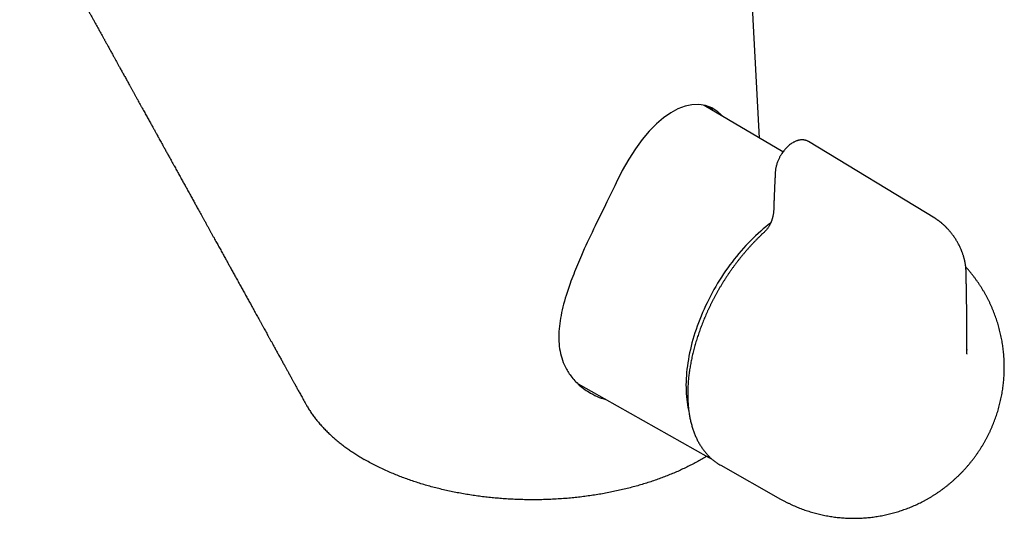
# Model space of a CAD drawing. Header units: millimetres. Extents: x 8 to 826, y 12 to 764.
# Tile 6 of 16: x 711 to 807, y 134 to 183. Entities that reach past the tile are written whole.
import ezdxf

# ---------------------------------------------------------------- set-up
doc = ezdxf.new("R2010")
doc.units = ezdxf.units.MM

msp = doc.modelspace()

# ---------------------------------------------------------------- linework, layer by layer
at = {"color": 7, "linetype": 'Continuous', "lineweight": 30}
for p, q in [((785.593, 169.68), (777.915, 174.222)), ((800.43, 163.211), (788.085, 170.694)), ((803.548, 150.405), (803.549, 150.364)), ((765.607, 147.075), (778.29, 139.933)), ((778.358, 139.895), (778.218, 139.974)), ((779.447, 139.166), (779.52, 139.124)), ((779.52, 139.124), (785.371, 135.83))]:
    msp.add_line(p, q, dxfattribs=at)
at = {"color": 7, "linetype": 'Continuous', "lineweight": 30, "flags": 128}
for points in [[(783.304, 171.034), (782.735, 181.998), (781.868, 198.71)], [(784.394, 162.75), (784.167, 162.576), (783.917, 162.377), (783.668, 162.171), (783.421, 161.959), (783.175, 161.74), (782.931, 161.514), (782.69, 161.283), (782.45, 161.045), (782.213, 160.802), (781.978, 160.552), (781.746, 160.298), (781.517, 160.038), (781.29, 159.772), (781.067, 159.502), (780.847, 159.227), (780.631, 158.948), (780.418, 158.664), (780.209, 158.375), (780.004, 158.083), (779.802, 157.787), (779.605, 157.487), (779.413, 157.184), (779.224, 156.878), (779.04, 156.568), (778.861, 156.256), (778.687, 155.941), (778.517, 155.624), (778.353, 155.305), (778.193, 154.984), (778.039, 154.661), (777.891, 154.336), (777.747, 154.011), (777.61, 153.684), (777.478, 153.356), (777.351, 153.028), (777.231, 152.7), (777.116, 152.371), (777.008, 152.043), (776.905, 151.714), (776.809, 151.387), (776.719, 151.06), (776.635, 150.734), (776.557, 150.409), (776.486, 150.086), (776.421, 149.764), (776.363, 149.445), (776.311, 149.127), (776.266, 148.811), (776.227, 148.499), (776.195, 148.188), (776.169, 147.881), (776.15, 147.577), (776.138, 147.277), (776.133, 146.98), (776.134, 146.686), (776.142, 146.397), (776.156, 146.112), (776.177, 145.831), (776.205, 145.555), (776.239, 145.284), (776.28, 145.017), (776.327, 144.756), (776.381, 144.5), (776.41, 144.377)]]:
    msp.add_lwpolyline(points, dxfattribs=at)
at = {"color": 7, "linetype": 'Continuous', "lineweight": 30}
msp.add_arc((775.187, 169.987), 5.186, 45.51874, 52.39437, dxfattribs=at)
msp.add_ellipse((774.256, 159.19), major_axis=(3.719, 15.021), ratio=0.463129, start_param=5.997834, end_param=7.451588, dxfattribs=at)
for points, knots in [([(737.629, 237.239), (737.566, 237.275), (737.443, 237.345), (737.263, 237.443), (737.096, 237.533), (736.942, 237.613), (736.802, 237.684), (736.675, 237.746), (736.564, 237.801), (736.466, 237.848), (736.384, 237.887), (736.313, 237.919), (736.254, 237.947), (736.205, 237.969), (736.166, 237.987), (736.127, 238.005), (736.08, 238.026), (736.02, 238.052), (735.948, 238.084), (735.863, 238.121), (735.641, 238.216), (735.281, 238.363), (734.905, 238.503), (734.65, 238.593), (734.525, 238.636), (734.411, 238.675), (734.313, 238.707), (734.233, 238.733), (734.17, 238.753), (734.121, 238.768), (734.08, 238.781), (734.038, 238.794), (733.987, 238.81), (733.918, 238.831), (733.832, 238.857), (733.726, 238.888), (733.606, 238.923), (733.477, 238.959), (733.315, 239.004), (733.124, 239.054), (732.907, 239.109), (732.699, 239.158), (732.499, 239.204), (732.272, 239.254), (732.012, 239.307), (731.783, 239.351), (731.617, 239.381), (731.521, 239.398), (731.431, 239.413), (731.353, 239.426), (731.289, 239.436), (731.24, 239.444), (731.202, 239.45), (731.167, 239.455), (731.128, 239.461), (731.077, 239.469), (731.014, 239.478), (730.942, 239.489), (730.863, 239.5), (730.782, 239.511), (730.699, 239.523), (730.481, 239.551), (730.121, 239.593), (729.614, 239.64), (729.092, 239.676), (728.555, 239.701), (728.113, 239.711), (727.776, 239.712), (727.555, 239.712), (727.35, 239.709), (727.162, 239.705), (726.992, 239.7), (726.839, 239.694), (726.704, 239.689), (726.585, 239.683), (726.484, 239.678), (726.401, 239.674), (726.335, 239.67), (726.282, 239.666), (726.232, 239.663), (726.176, 239.66), (726.109, 239.655), (726.008, 239.648), (725.875, 239.638), (725.704, 239.624), (725.513, 239.608), (725.303, 239.587), (725.075, 239.563), (724.838, 239.536), (724.591, 239.506), (724.317, 239.469), (724.015, 239.425), (723.683, 239.373), (723.338, 239.314), (722.979, 239.247), (722.607, 239.173), (722.23, 239.093), (721.848, 239.005), (721.461, 238.911), (721.064, 238.808), (720.655, 238.696), (720.17, 238.555), (719.613, 238.382), (718.991, 238.174), (718.375, 237.952), (717.765, 237.718), (717.162, 237.471), (716.548, 237.204), (715.924, 236.917), (715.291, 236.609), (714.669, 236.287), (714.056, 235.953), (713.455, 235.608), (712.865, 235.251), (712.326, 234.908), (711.833, 234.581), (711.38, 234.269), (710.927, 233.945), (710.474, 233.607), (710.021, 233.256), (709.57, 232.892), (709.138, 232.529), (708.725, 232.167), (708.332, 231.809), (707.942, 231.441), (707.557, 231.062), (707.205, 230.7), (706.885, 230.359), (706.6, 230.043), (706.326, 229.73), (706.068, 229.424), (705.82, 229.12), (705.583, 228.819), (705.356, 228.521), (705.144, 228.234), (704.946, 227.957), (704.762, 227.69), (704.594, 227.439), (704.441, 227.203), (704.301, 226.982), (704.171, 226.771), (704.05, 226.57), (703.935, 226.372), (703.825, 226.179), (703.72, 225.99), (703.626, 225.815), (703.541, 225.653), (703.464, 225.505), (703.406, 225.389), (703.363, 225.304), (703.335, 225.248), (703.314, 225.204), (703.3, 225.174), (703.288, 225.15), (703.274, 225.121), (703.253, 225.078), (703.226, 225.02), (703.19, 224.945), (703.149, 224.856), (703.102, 224.753), (703.049, 224.635), (702.972, 224.461), (702.878, 224.238), (702.772, 223.976), (702.676, 223.724), (702.588, 223.484), (702.508, 223.255), (702.436, 223.038), (702.362, 222.806), (702.289, 222.563), (702.216, 222.313), (702.146, 222.079), (702.091, 221.902), (702.05, 221.776), (702.023, 221.695), (701.996, 221.618), (701.969, 221.542), (701.94, 221.466), (701.908, 221.383), (701.869, 221.285), (701.823, 221.173), (701.771, 221.051), (701.715, 220.923), (701.656, 220.793), (701.602, 220.678), (701.556, 220.582), (701.52, 220.51), (701.489, 220.448), (701.464, 220.397), (701.441, 220.353), (701.418, 220.308), (701.391, 220.256), (701.358, 220.194), (701.32, 220.121), (701.276, 220.04), (701.229, 219.955), (701.182, 219.87), (701.133, 219.784), (701.043, 219.626), (700.905, 219.395), (700.714, 219.088), (700.509, 218.773), (700.327, 218.505), (700.172, 218.283), (700.049, 218.111), (699.921, 217.936), (699.791, 217.762), (699.661, 217.592), (699.526, 217.418), (699.388, 217.245), (699.248, 217.074), (699.117, 216.916), (698.994, 216.772), (698.88, 216.641), (698.777, 216.523), (698.684, 216.418), (698.603, 216.328), (698.536, 216.253), (698.479, 216.19), (698.426, 216.133), (698.376, 216.077), (698.325, 216.022), (698.272, 215.965), (698.208, 215.895), (698.131, 215.812), (698.039, 215.713), (697.94, 215.607), (697.831, 215.491), (697.713, 215.365), (697.586, 215.229), (697.449, 215.084), (697.295, 214.92), (697.124, 214.738), (696.934, 214.535), (696.732, 214.319), (696.518, 214.09), (696.292, 213.848), (696.054, 213.593), (695.812, 213.333), (695.566, 213.068), (695.317, 212.8), (695.057, 212.521), (694.788, 212.23), (694.509, 211.929), (694.144, 211.535), (693.7, 211.054), (693.184, 210.495), (692.68, 209.948), (692.189, 209.413), (691.711, 208.893), (691.249, 208.387), (690.801, 207.897), (690.364, 207.418), (689.936, 206.948), (689.517, 206.487), (689.107, 206.035), (688.708, 205.595), (688.322, 205.168), (687.947, 204.753), (687.583, 204.35), (687.1, 203.814), (686.491, 203.136), (685.749, 202.307), (684.996, 201.466), (684.235, 200.611), (683.464, 199.744), (682.552, 198.714), (681.5, 197.523), (680.311, 196.169), (679.115, 194.802), (678.136, 193.677), (677.373, 192.798), (676.825, 192.164), (676.269, 191.52), (675.704, 190.864), (675.13, 190.195), (674.546, 189.514), (673.985, 188.858), (673.448, 188.226), (672.934, 187.622), (672.521, 187.135), (672.211, 186.769), (672.009, 186.529), (671.811, 186.295), (671.622, 186.071), (671.44, 185.855), (671.255, 185.636), (671.068, 185.414), (670.881, 185.191), (670.705, 184.981), (670.539, 184.783), (670.385, 184.599), (670.255, 184.445), (670.149, 184.318), (670.064, 184.215), (669.983, 184.119), (669.91, 184.031), (669.845, 183.955), (669.793, 183.892), (669.752, 183.843), (669.715, 183.798), (669.672, 183.747), (669.617, 183.681), (669.553, 183.605), (669.473, 183.509), (669.378, 183.395), (669.267, 183.261), (669.144, 183.113), (669.008, 182.95), (668.859, 182.771), (668.7, 182.579), (668.53, 182.375), (668.356, 182.165), (668.178, 181.951), (667.998, 181.732), (667.812, 181.508), (667.626, 181.283), (667.442, 181.06), (667.262, 180.841), (667.037, 180.569), (666.771, 180.246), (666.466, 179.874), (666.166, 179.508), (665.871, 179.147), (665.581, 178.793), (665.303, 178.452), (665.036, 178.124), (664.791, 177.824), (664.567, 177.548), (664.408, 177.352), (664.3, 177.219), (664.244, 177.151), (664.197, 177.092), (664.16, 177.046), (664.132, 177.012), (664.112, 176.987), (664.093, 176.963), (664.07, 176.935), (664.039, 176.897), (663.995, 176.843), (663.936, 176.77), (663.861, 176.678), (663.774, 176.57), (663.677, 176.449), (663.569, 176.317), (663.456, 176.176), (663.257, 175.93), (662.992, 175.601), (662.66, 175.189), (662.405, 174.871), (662.212, 174.631), (662.081, 174.467), (661.95, 174.304), (661.821, 174.142), (661.695, 173.985), (661.568, 173.827), (661.444, 173.672), (661.324, 173.521), (661.215, 173.385), (661.124, 173.271), (661.049, 173.177), (660.99, 173.103), (660.945, 173.047), (660.913, 173.007), (660.891, 172.979), (660.866, 172.947), (660.832, 172.905), (660.788, 172.849), (660.732, 172.778), (660.664, 172.694), (660.586, 172.595), (660.5, 172.486), (660.412, 172.374), (660.321, 172.258), (660.231, 172.141), (660.144, 172.025), (660.068, 171.921), (660.003, 171.829), (659.953, 171.756), (659.916, 171.699), (659.887, 171.655), (659.861, 171.614), (659.836, 171.576), (659.813, 171.537), (659.787, 171.496), (659.757, 171.445), (659.72, 171.383), (659.68, 171.311), (659.632, 171.223), (659.581, 171.127), (659.528, 171.019), (659.48, 170.917), (659.438, 170.823), (659.406, 170.748), (659.383, 170.692), (659.364, 170.645), (659.342, 170.588), (659.314, 170.515), (659.284, 170.431), (659.254, 170.342), (659.227, 170.256), (659.202, 170.175), (659.181, 170.102), (659.165, 170.042), (659.151, 169.989), (659.137, 169.932), (659.121, 169.865), (659.103, 169.786), (659.084, 169.695), (659.065, 169.592), (659.046, 169.478), (659.029, 169.362), (659.016, 169.253), (659.003, 169.125), (658.991, 168.972), (658.983, 168.789), (658.982, 168.603), (658.987, 168.414), (658.997, 168.256), (659.008, 168.14), (659.016, 168.068), (659.024, 168.005), (659.033, 167.944), (659.044, 167.869), (659.06, 167.778), (659.081, 167.669), (659.107, 167.552), (659.138, 167.432), (659.172, 167.314), (659.208, 167.203), (659.241, 167.112), (659.267, 167.043), (659.286, 166.997), (659.305, 166.952), (659.325, 166.906), (659.347, 166.857), (659.37, 166.808), (659.394, 166.759), (659.42, 166.707), (659.45, 166.651), (659.485, 166.588), (659.52, 166.528), (659.554, 166.473), (659.583, 166.426), (659.612, 166.383), (659.639, 166.343), (659.664, 166.307), (659.685, 166.277), (659.704, 166.251), (659.723, 166.225), (659.746, 166.195), (659.774, 166.158), (659.809, 166.114), (659.847, 166.068), (659.873, 166.037), (659.885, 166.022)], [0, 0, 0, 0, 0.002076, 0.00402, 0.005808, 0.007439, 0.008914, 0.010233, 0.011395, 0.0124, 0.013249, 0.013944, 0.01458, 0.015076, 0.015432, 0.015782, 0.016266, 0.016871, 0.017604, 0.018467, 0.019458, 0.024295, 0.029218, 0.030462, 0.031699, 0.032811, 0.033765, 0.034492, 0.03509, 0.03556, 0.035901, 0.036255, 0.036741, 0.037359, 0.038192, 0.039184, 0.040337, 0.041574, 0.042783, 0.04487, 0.046864, 0.048765, 0.050572, 0.052342, 0.054918, 0.05761, 0.05848, 0.05936, 0.060167, 0.060863, 0.061447, 0.06185, 0.062175, 0.062436, 0.062773, 0.063222, 0.063784, 0.064417, 0.065127, 0.065843, 0.066563, 0.067285, 0.07156, 0.075931, 0.080397, 0.084958, 0.089614, 0.091614, 0.093472, 0.095187, 0.09676, 0.09819, 0.099456, 0.100585, 0.101576, 0.102429, 0.103097, 0.103647, 0.104079, 0.104424, 0.104882, 0.105471, 0.106109, 0.107385, 0.108797, 0.110345, 0.11214, 0.114021, 0.115983, 0.118025, 0.120147, 0.122773, 0.125512, 0.128363, 0.131328, 0.134405, 0.137594, 0.140704, 0.143914, 0.147223, 0.150632, 0.15414, 0.159407, 0.16466, 0.169899, 0.175123, 0.180334, 0.18553, 0.191182, 0.196815, 0.20243, 0.208026, 0.213603, 0.219161, 0.2247, 0.22909, 0.23356, 0.238108, 0.242734, 0.247439, 0.252222, 0.257083, 0.261479, 0.265937, 0.270457, 0.275039, 0.279681, 0.283372, 0.287088, 0.290713, 0.294221, 0.29761, 0.301075, 0.304408, 0.307609, 0.310677, 0.313614, 0.316419, 0.318943, 0.321351, 0.323642, 0.325816, 0.327875, 0.330037, 0.332055, 0.333928, 0.335658, 0.337242, 0.338683, 0.33934, 0.339961, 0.340476, 0.34071, 0.340925, 0.341235, 0.341651, 0.342286, 0.343072, 0.344009, 0.345097, 0.346335, 0.347724, 0.350595, 0.353356, 0.356001, 0.358532, 0.36095, 0.363254, 0.365443, 0.368308, 0.371055, 0.373689, 0.376204, 0.377185, 0.37814, 0.379065, 0.379954, 0.380819, 0.381784, 0.38288, 0.384234, 0.385672, 0.387136, 0.388629, 0.390148, 0.391087, 0.391913, 0.392615, 0.393195, 0.393653, 0.39412, 0.394694, 0.395377, 0.396208, 0.397134, 0.398074, 0.39902, 0.399975, 0.400937, 0.404272, 0.407694, 0.411204, 0.414803, 0.416723, 0.418668, 0.420637, 0.422631, 0.424587, 0.426442, 0.428561, 0.430532, 0.432354, 0.434028, 0.435554, 0.436932, 0.438161, 0.439243, 0.440089, 0.440816, 0.441463, 0.442113, 0.442769, 0.44344, 0.444125, 0.445224, 0.446372, 0.447628, 0.449, 0.450488, 0.452091, 0.453811, 0.455647, 0.457888, 0.460284, 0.462831, 0.465531, 0.468383, 0.471388, 0.474545, 0.477572, 0.480728, 0.484012, 0.487424, 0.490964, 0.494619, 0.501313, 0.507861, 0.514261, 0.520515, 0.526623, 0.532478, 0.538192, 0.543764, 0.549195, 0.55459, 0.559839, 0.56494, 0.569893, 0.5747, 0.579359, 0.583877, 0.593294, 0.602846, 0.612535, 0.622361, 0.632323, 0.642421, 0.657761, 0.673218, 0.68879, 0.704477, 0.711558, 0.718713, 0.725997, 0.733412, 0.740957, 0.748632, 0.756437, 0.763123, 0.769903, 0.776775, 0.779501, 0.782211, 0.784824, 0.787336, 0.789747, 0.792057, 0.794689, 0.797177, 0.799519, 0.801717, 0.803769, 0.805676, 0.806878, 0.808015, 0.809085, 0.810087, 0.810951, 0.811646, 0.812172, 0.812581, 0.81315, 0.813881, 0.814758, 0.815715, 0.817074, 0.818554, 0.820154, 0.822001, 0.823987, 0.826112, 0.828374, 0.830775, 0.833078, 0.835496, 0.838013, 0.840513, 0.84297, 0.845383, 0.847753, 0.851985, 0.856072, 0.860013, 0.864074, 0.867967, 0.871693, 0.875277, 0.878738, 0.881571, 0.884317, 0.885161, 0.885932, 0.88657, 0.887076, 0.887449, 0.887689, 0.887898, 0.88821, 0.888625, 0.889144, 0.889979, 0.890992, 0.892182, 0.893484, 0.894947, 0.896519, 0.898087, 0.902972, 0.907277, 0.911528, 0.913316, 0.915094, 0.916863, 0.918621, 0.920351, 0.921978, 0.923758, 0.925388, 0.926868, 0.928197, 0.929092, 0.929902, 0.93059, 0.930921, 0.931197, 0.931499, 0.931945, 0.932552, 0.933311, 0.934223, 0.935287, 0.936502, 0.937728, 0.938873, 0.94023, 0.941453, 0.942542, 0.943498, 0.944319, 0.944787, 0.945226, 0.94564, 0.946029, 0.946393, 0.946791, 0.947274, 0.9479, 0.948653, 0.949399, 0.950489, 0.95148, 0.952531, 0.953441, 0.954213, 0.954659, 0.955053, 0.955566, 0.956255, 0.957121, 0.95796, 0.958753, 0.959553, 0.960244, 0.960794, 0.961235, 0.961729, 0.962371, 0.963107, 0.96395, 0.964912, 0.965993, 0.967147, 0.968159, 0.969038, 0.970771, 0.972468, 0.974205, 0.976075, 0.977938, 0.978728, 0.979417, 0.979994, 0.98056, 0.981202, 0.982155, 0.983219, 0.984369, 0.985594, 0.986755, 0.987838, 0.988923, 0.989456, 0.989902, 0.990324, 0.990799, 0.991305, 0.991811, 0.992303, 0.992808, 0.993391, 0.994061, 0.994765, 0.995303, 0.995801, 0.996219, 0.996683, 0.99708, 0.997384, 0.997629, 0.997885, 0.998197, 0.998569, 0.999016, 0.999543, 1, 1, 1, 1]), ([(666.189, 161.13), (666.231, 161.106), (666.314, 161.058), (666.437, 160.988), (666.551, 160.923), (666.655, 160.864), (666.747, 160.813), (666.825, 160.769), (666.893, 160.731), (666.953, 160.697), (667.007, 160.668), (667.051, 160.643), (667.092, 160.621), (667.136, 160.596), (667.192, 160.566), (667.273, 160.521), (667.372, 160.468), (667.481, 160.409), (667.578, 160.356), (667.665, 160.31), (667.734, 160.273), (667.788, 160.245), (667.827, 160.224), (667.864, 160.205), (667.903, 160.184), (667.95, 160.16), (668.023, 160.122), (668.118, 160.072), (668.228, 160.016), (668.334, 159.961), (668.436, 159.91), (668.521, 159.867), (668.589, 159.832), (668.641, 159.806), (668.688, 159.783), (668.728, 159.762), (668.767, 159.744), (668.806, 159.724), (668.852, 159.701), (668.908, 159.674), (668.973, 159.642), (669.042, 159.608), (669.112, 159.574), (669.178, 159.542), (669.257, 159.504), (669.346, 159.462), (669.442, 159.416), (669.54, 159.37), (669.642, 159.322), (669.749, 159.272), (669.851, 159.225), (669.951, 159.179), (670.052, 159.132), (670.159, 159.084), (670.278, 159.031), (670.414, 158.97), (670.568, 158.902), (670.733, 158.831), (670.904, 158.757), (671.048, 158.697), (671.161, 158.649), (671.244, 158.615), (671.324, 158.583), (671.398, 158.553), (671.461, 158.529), (671.513, 158.509), (671.562, 158.49), (671.618, 158.47), (671.688, 158.445), (671.772, 158.417), (671.861, 158.388), (671.961, 158.358), (672.065, 158.328), (672.172, 158.3), (672.261, 158.278), (672.341, 158.26), (672.421, 158.243), (672.511, 158.226), (672.603, 158.21), (672.691, 158.196), (672.774, 158.184), (672.856, 158.174), (672.938, 158.165), (673.024, 158.157), (673.12, 158.149), (673.224, 158.142), (673.336, 158.137), (673.451, 158.133), (673.559, 158.132), (673.658, 158.132), (673.745, 158.133), (673.828, 158.136), (673.904, 158.139), (673.97, 158.142), (674.031, 158.146), (674.093, 158.15), (674.165, 158.155), (674.249, 158.162), (674.346, 158.171), (674.456, 158.184), (674.577, 158.199), (674.722, 158.219), (674.892, 158.246), (675.086, 158.282), (675.291, 158.325), (675.506, 158.376), (675.73, 158.437), (675.952, 158.505), (676.169, 158.579), (676.382, 158.66), (676.597, 158.75), (676.809, 158.849), (677.01, 158.954), (677.196, 159.059), (677.371, 159.168), (677.534, 159.279), (677.684, 159.389), (677.818, 159.494), (677.938, 159.593), (678.043, 159.683), (678.138, 159.765), (678.224, 159.837), (678.316, 159.911), (678.42, 159.994), (678.538, 160.096), (678.664, 160.206), (678.789, 160.313), (678.91, 160.417), (679.026, 160.517), (679.122, 160.599), (679.192, 160.659), (679.23, 160.692), (679.261, 160.718), (679.281, 160.736), (679.293, 160.746), (679.301, 160.753), (679.318, 160.768), (679.349, 160.794), (679.397, 160.836), (679.459, 160.889), (679.532, 160.952), (679.614, 161.023), (679.706, 161.102), (679.809, 161.19), (679.923, 161.289), (680.049, 161.398), (680.186, 161.516), (680.333, 161.643), (680.49, 161.779), (680.652, 161.92), (680.818, 162.063), (680.985, 162.209), (681.161, 162.363), (681.345, 162.523), (681.537, 162.69), (681.736, 162.865), (681.941, 163.045), (682.156, 163.234), (682.374, 163.427), (682.591, 163.618), (682.795, 163.799), (682.987, 163.97), (683.168, 164.131), (683.338, 164.282), (683.501, 164.428), (683.658, 164.568), (683.807, 164.701), (683.942, 164.822), (684.065, 164.933), (684.186, 165.041), (684.303, 165.146), (684.416, 165.248), (684.518, 165.339), (684.606, 165.419), (684.677, 165.483), (684.738, 165.538), (684.798, 165.592), (684.87, 165.657), (684.951, 165.73), (685.039, 165.81), (685.134, 165.896), (685.236, 165.988), (685.347, 166.088), (685.468, 166.198), (685.604, 166.321), (685.753, 166.456), (685.882, 166.573), (685.988, 166.669), (686.067, 166.741), (686.148, 166.814), (686.227, 166.885), (686.298, 166.95), (686.356, 167.003), (686.402, 167.044), (686.435, 167.074), (686.461, 167.098), (686.485, 167.12), (686.52, 167.151), (686.569, 167.196), (686.635, 167.256), (686.713, 167.327), (686.8, 167.406), (686.89, 167.488), (686.98, 167.569), (687.118, 167.694), (687.3, 167.859), (687.499, 168.04), (687.663, 168.19), (687.796, 168.31), (687.9, 168.405), (687.975, 168.473), (688.022, 168.515), (688.061, 168.551), (688.094, 168.581), (688.136, 168.619), (688.192, 168.67), (688.268, 168.739), (688.354, 168.817), (688.45, 168.904), (688.552, 168.997), (688.705, 169.136), (688.912, 169.324), (689.167, 169.555), (689.422, 169.787), (689.678, 170.021), (689.947, 170.265), (690.228, 170.521), (690.522, 170.789), (690.828, 171.067), (691.146, 171.357), (691.477, 171.659), (691.764, 171.92), (692.003, 172.138), (692.188, 172.306), (692.367, 172.47), (692.536, 172.624), (692.693, 172.767), (692.836, 172.898), (692.967, 173.017), (693.085, 173.125), (693.192, 173.223), (693.287, 173.309), (693.37, 173.385), (693.44, 173.449), (693.496, 173.5), (693.537, 173.538), (693.565, 173.563), (693.585, 173.581), (693.606, 173.6), (693.635, 173.627), (693.678, 173.666), (693.731, 173.715), (693.796, 173.774), (693.872, 173.844), (693.965, 173.929), (694.078, 174.032), (694.211, 174.153), (694.359, 174.288), (694.514, 174.43), (694.673, 174.575), (694.836, 174.724), (695.01, 174.883), (695.196, 175.053), (695.393, 175.233), (695.695, 175.509), (696.097, 175.876), (696.623, 176.356), (697.172, 176.857), (697.743, 177.378), (698.295, 177.881), (698.828, 178.367), (699.344, 178.836), (699.849, 179.295), (700.326, 179.727), (700.773, 180.132), (701.11, 180.437), (701.356, 180.659), (701.51, 180.799), (701.656, 180.931), (701.798, 181.059), (701.935, 181.182), (702.066, 181.3), (702.184, 181.407), (702.29, 181.502), (702.384, 181.587), (702.465, 181.66), (702.534, 181.722), (702.589, 181.771), (702.631, 181.809), (702.663, 181.838), (702.697, 181.869), (702.74, 181.908), (702.799, 181.961), (702.874, 182.028), (702.956, 182.102), (703.044, 182.181), (703.135, 182.263), (703.233, 182.35), (703.334, 182.442), (703.538, 182.624), (703.951, 182.995), (704.442, 183.434), (704.908, 183.852), (705.242, 184.151), (705.579, 184.452), (705.883, 184.724), (706.158, 184.97), (706.407, 185.191), (706.667, 185.424), (706.94, 185.667), (707.224, 185.921), (707.515, 186.181), (707.811, 186.445), (708.112, 186.714), (708.424, 186.993), (708.746, 187.281), (709.098, 187.595), (709.479, 187.937), (709.892, 188.306), (710.319, 188.688), (710.76, 189.084), (711.215, 189.492), (711.684, 189.914), (712.153, 190.337), (712.621, 190.759), (713.088, 191.181), (713.566, 191.614), (714.056, 192.059), (714.557, 192.516), (715.07, 192.984), (715.594, 193.464), (716.129, 193.956), (716.675, 194.459), (717.231, 194.975), (717.799, 195.503), (718.365, 196.033), (718.93, 196.565), (719.493, 197.097), (719.979, 197.558), (720.277, 197.843), (720.385, 197.946)], [0, 0, 0, 0, 0.002357, 0.004609, 0.006731, 0.008628, 0.010286, 0.011701, 0.012885, 0.013964, 0.014925, 0.015765, 0.016341, 0.017127, 0.018127, 0.019323, 0.021446, 0.023374, 0.025102, 0.026624, 0.027959, 0.028735, 0.029433, 0.030051, 0.030655, 0.031473, 0.032526, 0.034489, 0.036426, 0.038276, 0.040038, 0.041701, 0.042692, 0.043589, 0.04439, 0.045096, 0.045704, 0.046359, 0.047127, 0.048089, 0.049246, 0.050492, 0.051683, 0.052821, 0.053903, 0.055739, 0.057383, 0.05884, 0.060769, 0.062597, 0.064322, 0.065997, 0.067713, 0.069487, 0.071433, 0.073804, 0.076424, 0.079283, 0.082187, 0.08507, 0.086427, 0.087778, 0.089124, 0.090363, 0.09135, 0.092086, 0.09277, 0.093587, 0.094607, 0.095886, 0.097267, 0.0985, 0.100229, 0.101742, 0.1031, 0.104034, 0.105129, 0.106471, 0.107807, 0.108986, 0.110139, 0.111291, 0.112366, 0.113577, 0.114868, 0.116344, 0.117909, 0.119502, 0.121123, 0.122384, 0.123586, 0.124729, 0.125812, 0.126744, 0.127472, 0.128323, 0.129309, 0.130474, 0.131818, 0.133343, 0.135046, 0.136866, 0.139415, 0.142117, 0.144973, 0.147983, 0.151144, 0.154459, 0.157422, 0.160497, 0.163679, 0.166921, 0.170016, 0.172936, 0.175679, 0.178486, 0.181081, 0.183467, 0.185643, 0.187615, 0.189389, 0.190972, 0.192371, 0.194408, 0.19663, 0.199047, 0.201653, 0.203722, 0.205937, 0.208312, 0.209147, 0.209926, 0.210507, 0.210886, 0.211068, 0.211199, 0.211357, 0.21202, 0.212939, 0.214114, 0.215541, 0.217058, 0.21878, 0.220717, 0.22288, 0.225264, 0.22782, 0.230585, 0.233556, 0.23673, 0.239734, 0.242894, 0.246209, 0.249678, 0.253297, 0.257065, 0.260979, 0.264951, 0.269284, 0.273388, 0.277268, 0.280929, 0.284373, 0.287603, 0.290623, 0.293705, 0.296539, 0.299126, 0.301469, 0.303569, 0.305978, 0.308143, 0.310067, 0.311752, 0.313197, 0.314089, 0.315235, 0.31664, 0.318189, 0.319867, 0.321673, 0.323608, 0.325677, 0.327982, 0.330555, 0.333395, 0.336501, 0.337951, 0.339452, 0.341005, 0.342574, 0.34394, 0.345065, 0.345907, 0.346535, 0.346957, 0.347391, 0.347937, 0.348945, 0.350197, 0.351692, 0.353411, 0.355155, 0.356867, 0.358548, 0.363013, 0.367246, 0.369911, 0.372435, 0.374817, 0.375851, 0.376742, 0.377487, 0.378088, 0.378647, 0.379869, 0.381305, 0.382955, 0.384819, 0.386782, 0.388777, 0.39361, 0.39863, 0.403357, 0.40825, 0.413384, 0.41878, 0.424442, 0.430264, 0.436345, 0.442688, 0.449295, 0.452816, 0.456406, 0.459876, 0.463115, 0.466121, 0.468847, 0.471346, 0.473618, 0.475662, 0.477478, 0.479065, 0.480423, 0.48155, 0.482267, 0.482796, 0.483132, 0.483412, 0.484016, 0.484833, 0.485866, 0.487114, 0.488577, 0.490256, 0.492512, 0.495069, 0.497928, 0.501089, 0.504008, 0.507146, 0.510503, 0.51408, 0.517877, 0.521894, 0.531562, 0.541103, 0.552287, 0.563279, 0.574071, 0.584182, 0.594103, 0.60383, 0.61336, 0.621581, 0.629646, 0.632769, 0.635758, 0.638561, 0.641179, 0.643929, 0.64644, 0.648713, 0.650747, 0.652544, 0.654103, 0.655424, 0.656509, 0.657267, 0.657842, 0.658392, 0.659206, 0.660348, 0.661785, 0.663517, 0.665089, 0.666843, 0.668767, 0.670732, 0.672701, 0.680485, 0.694567, 0.700931, 0.707341, 0.713799, 0.720314, 0.724845, 0.729606, 0.734598, 0.73982, 0.745272, 0.750954, 0.756521, 0.762293, 0.768269, 0.774449, 0.780833, 0.788474, 0.796388, 0.804576, 0.813039, 0.821776, 0.830788, 0.840076, 0.848833, 0.857821, 0.867042, 0.876495, 0.886179, 0.896096, 0.906244, 0.916624, 0.927234, 0.938074, 0.949143, 0.960439, 0.971299, 0.98236, 0.993621, 1, 1, 1, 1]), ([(715.342, 187.92), (715.361, 187.885), (715.417, 187.785), (715.509, 187.618), (715.621, 187.417), (715.736, 187.208), (715.856, 186.992), (715.992, 186.746), (716.141, 186.477), (716.299, 186.192), (716.452, 185.915), (716.599, 185.649), (716.743, 185.389), (716.886, 185.131), (717.047, 184.84), (717.227, 184.515), (717.426, 184.156), (717.623, 183.8), (717.807, 183.467), (717.978, 183.158), (718.136, 182.873), (718.293, 182.589), (718.452, 182.301), (718.617, 182.004), (718.759, 181.747), (718.878, 181.533), (718.97, 181.367), (719.06, 181.204), (719.145, 181.049), (719.221, 180.913), (719.287, 180.794), (719.343, 180.692), (719.397, 180.595), (719.448, 180.503), (719.503, 180.403), (719.565, 180.29), (719.637, 180.161), (719.714, 180.023), (719.795, 179.875), (719.881, 179.719), (719.971, 179.558), (720.062, 179.394), (720.152, 179.231), (720.263, 179.03), (720.394, 178.793), (720.544, 178.523), (720.69, 178.259), (720.85, 177.97), (721.026, 177.651), (721.222, 177.298), (721.421, 176.937), (721.623, 176.572), (721.802, 176.249), (721.957, 175.97), (722.087, 175.734), (722.218, 175.497), (722.351, 175.258), (722.487, 175.012), (722.62, 174.77), (722.752, 174.533), (722.879, 174.303), (723.007, 174.072), (723.132, 173.845), (723.253, 173.628), (723.368, 173.419), (723.482, 173.214), (723.594, 173.012), (723.704, 172.813), (723.808, 172.624), (723.909, 172.442), (724.003, 172.272), (724.09, 172.114), (724.171, 171.967), (724.25, 171.826), (724.327, 171.687), (724.406, 171.544), (724.489, 171.393), (724.582, 171.226), (724.684, 171.042), (724.795, 170.84), (724.912, 170.629), (725.031, 170.413), (725.143, 170.211), (725.246, 170.025), (725.341, 169.855), (725.433, 169.687), (725.524, 169.523), (725.614, 169.36), (725.712, 169.183), (725.82, 168.989), (725.938, 168.775), (726.061, 168.552), (726.183, 168.332), (726.302, 168.116), (726.418, 167.907), (726.535, 167.696), (726.652, 167.485), (726.767, 167.276), (726.881, 167.071), (727.023, 166.814), (727.193, 166.506), (727.389, 166.152), (727.559, 165.844), (727.704, 165.583), (727.822, 165.37), (727.935, 165.166), (728.042, 164.971), (728.144, 164.786), (728.243, 164.607), (728.342, 164.429), (728.448, 164.238), (728.562, 164.031), (728.685, 163.808), (728.814, 163.576), (728.948, 163.334), (729.088, 163.081), (729.234, 162.817), (729.381, 162.551), (729.527, 162.287), (729.668, 162.032), (729.806, 161.782), (729.941, 161.539), (730.071, 161.303), (730.196, 161.078), (730.316, 160.861), (730.432, 160.651), (730.548, 160.441), (730.665, 160.229), (730.783, 160.016), (730.901, 159.803), (731.018, 159.591), (731.128, 159.392), (731.23, 159.207), (731.325, 159.037), (731.415, 158.874), (731.504, 158.713), (731.595, 158.548), (731.69, 158.376), (731.791, 158.194), (731.896, 158.003), (732.007, 157.803), (732.122, 157.596), (732.239, 157.383), (732.358, 157.168), (732.478, 156.952), (732.594, 156.741), (732.708, 156.535), (732.819, 156.334), (732.931, 156.133), (733.043, 155.93), (733.154, 155.729), (733.266, 155.527), (733.376, 155.327), (733.484, 155.132), (733.586, 154.947), (733.683, 154.772), (733.774, 154.608), (733.862, 154.449), (733.95, 154.289), (734.042, 154.123), (734.145, 153.937), (734.258, 153.732), (734.382, 153.508), (734.51, 153.277), (734.64, 153.041), (734.774, 152.799), (734.904, 152.565), (735.03, 152.337), (735.152, 152.116), (735.277, 151.89), (735.404, 151.659), (735.535, 151.423), (735.668, 151.182), (735.797, 150.95), (735.917, 150.731), (736.029, 150.53), (736.133, 150.341), (736.232, 150.162), (736.324, 149.995), (736.418, 149.826), (736.514, 149.653), (736.613, 149.474), (736.709, 149.3), (736.802, 149.131), (736.892, 148.968), (736.998, 148.777), (737.121, 148.554), (737.266, 148.292), (737.379, 148.087), (737.459, 147.944), (737.502, 147.864), (737.548, 147.782), (737.597, 147.693), (737.652, 147.594), (737.71, 147.488), (737.773, 147.374), (737.841, 147.253), (737.913, 147.122), (737.99, 146.982), (738.072, 146.833), (738.16, 146.675), (738.252, 146.508), (738.35, 146.331), (738.453, 146.145), (738.56, 145.952), (738.671, 145.75), (738.787, 145.541), (738.908, 145.322), (738.99, 145.174), (739.032, 145.098)], [0, 0, 0, 0, 0.002448, 0.007009, 0.011681, 0.016543, 0.021594, 0.026836, 0.033734, 0.040408, 0.04685, 0.053061, 0.059067, 0.065065, 0.071094, 0.079435, 0.087834, 0.096209, 0.10439, 0.111175, 0.117816, 0.124345, 0.131047, 0.137985, 0.145159, 0.149042, 0.152988, 0.156815, 0.16043, 0.163831, 0.166353, 0.168744, 0.171003, 0.17313, 0.175194, 0.177998, 0.181015, 0.184246, 0.187691, 0.191349, 0.195149, 0.199017, 0.20282, 0.206561, 0.213082, 0.2194, 0.225516, 0.231577, 0.239614, 0.247859, 0.256311, 0.26488, 0.273393, 0.278935, 0.284451, 0.28994, 0.295477, 0.301214, 0.307157, 0.312416, 0.317826, 0.323307, 0.328596, 0.333675, 0.338542, 0.343199, 0.348077, 0.3527, 0.357105, 0.361346, 0.365424, 0.368989, 0.372419, 0.375714, 0.378882, 0.382171, 0.385699, 0.389467, 0.393889, 0.398601, 0.403603, 0.408698, 0.41368, 0.417746, 0.421732, 0.42564, 0.42947, 0.43323, 0.437089, 0.441848, 0.446835, 0.452051, 0.457495, 0.462242, 0.46715, 0.47214, 0.477068, 0.481931, 0.486728, 0.491459, 0.499964, 0.508249, 0.516314, 0.521523, 0.526509, 0.531273, 0.535813, 0.540131, 0.544232, 0.548351, 0.552605, 0.557631, 0.562832, 0.568238, 0.573895, 0.579802, 0.585961, 0.592371, 0.598446, 0.604442, 0.610275, 0.615947, 0.621457, 0.626804, 0.631758, 0.636636, 0.641544, 0.646483, 0.651452, 0.656452, 0.661456, 0.666279, 0.670425, 0.674396, 0.678191, 0.681856, 0.685681, 0.689716, 0.693961, 0.698417, 0.703084, 0.707961, 0.712962, 0.717987, 0.723035, 0.728107, 0.732777, 0.737467, 0.742177, 0.746907, 0.751654, 0.756276, 0.761077, 0.765639, 0.76996, 0.774042, 0.777884, 0.781479, 0.785196, 0.78908, 0.793134, 0.798178, 0.803443, 0.808842, 0.814364, 0.820009, 0.825776, 0.830818, 0.835973, 0.841252, 0.846653, 0.852177, 0.857825, 0.863505, 0.868461, 0.873154, 0.877584, 0.881751, 0.885654, 0.889294, 0.893612, 0.897792, 0.901851, 0.905789, 0.909605, 0.9133, 0.919164, 0.925285, 0.931665, 0.933497, 0.93535, 0.937229, 0.939286, 0.941585, 0.944127, 0.946745, 0.949579, 0.952629, 0.955893, 0.959374, 0.963069, 0.966981, 0.971107, 0.97545, 0.980007, 0.984694, 0.989588, 0.99469, 1, 1, 1, 1]), ([(788.077, 170.698), (788.048, 170.715), (787.989, 170.748), (787.902, 170.784), (787.824, 170.811), (787.753, 170.829), (787.69, 170.842), (787.63, 170.851), (787.567, 170.857), (787.498, 170.861), (787.422, 170.86), (787.34, 170.855), (787.253, 170.845), (787.168, 170.83), (787.075, 170.808), (786.971, 170.778), (786.854, 170.735), (786.736, 170.683), (786.607, 170.617), (786.469, 170.533), (786.321, 170.43), (786.177, 170.316), (786.041, 170.194), (785.913, 170.066), (785.79, 169.931), (785.67, 169.785), (785.552, 169.628), (785.457, 169.487), (785.384, 169.369), (785.328, 169.273), (785.271, 169.168), (785.213, 169.052), (785.153, 168.924), (785.094, 168.784), (785.037, 168.632), (784.983, 168.469), (784.939, 168.312), (784.905, 168.162), (784.879, 168.021), (784.859, 167.877), (784.852, 167.781), (784.849, 167.733)], [0, 0, 0, 0, 0.023207, 0.045991, 0.0667, 0.084606, 0.099463, 0.112496, 0.126664, 0.143798, 0.160934, 0.179904, 0.200976, 0.22104, 0.238894, 0.265121, 0.292615, 0.32006, 0.347217, 0.38289, 0.418686, 0.454486, 0.489023, 0.522225, 0.555213, 0.589231, 0.624313, 0.660505, 0.679039, 0.698099, 0.718993, 0.741929, 0.766919, 0.793972, 0.823097, 0.854299, 0.887581, 0.913913, 0.941421, 0.970112, 1, 1, 1, 1]), ([(784.849, 167.733), (784.844, 167.656), (784.836, 167.507), (784.825, 167.292), (784.815, 167.094), (784.806, 166.911), (784.798, 166.744), (784.791, 166.602), (784.786, 166.483), (784.781, 166.386), (784.777, 166.298), (784.774, 166.219), (784.77, 166.144), (784.767, 166.059), (784.762, 165.955), (784.757, 165.829), (784.751, 165.687), (784.745, 165.53), (784.738, 165.356), (784.731, 165.171), (784.723, 164.976), (784.716, 164.769), (784.708, 164.549), (784.701, 164.315), (784.696, 164.155), (784.693, 164.072)], [0, 0, 0, 0, 0.062671, 0.121038, 0.175101, 0.224862, 0.27032, 0.311476, 0.340795, 0.367458, 0.391466, 0.412818, 0.431866, 0.4525, 0.482619, 0.517057, 0.555816, 0.598893, 0.64629, 0.698007, 0.750725, 0.807283, 0.867681, 0.93192, 1, 1, 1, 1]), ([(769.311, 166.657), (768.972, 165.956), (768.269, 164.498), (767.071, 162.099), (766.156, 160.128), (765.533, 158.672), (765.164, 157.76), (764.63, 156.369), (764.069, 154.535), (763.753, 152.759), (763.694, 151.44), (763.78, 150.486), (763.99, 149.583), (764.343, 148.686), (764.898, 147.782), (765.722, 146.891), (766.68, 146.211), (767.595, 145.754), (768.142, 145.586), (768.382, 145.512)], [0, 0, 0, 0, 0.0810076, 0.1684567, 0.2634001, 0.2969204, 0.3313951, 0.3668478, 0.4584795, 0.5502624, 0.5961008, 0.6419987, 0.6880146, 0.7342067, 0.7894991, 0.850831, 0.9183149, 0.9641519, 1, 1, 1, 1]), ([(784.695, 164.073), (784.693, 164.025), (784.689, 163.934), (784.676, 163.8), (784.659, 163.675), (784.64, 163.562), (784.62, 163.46), (784.6, 163.371), (784.581, 163.295), (784.564, 163.23), (784.548, 163.175), (784.533, 163.125), (784.518, 163.077), (784.503, 163.032), (784.489, 162.99), (784.474, 162.948), (784.456, 162.9), (784.432, 162.839), (784.399, 162.762), (784.361, 162.677), (784.318, 162.589), (784.272, 162.5), (784.217, 162.404), (784.153, 162.302), (784.079, 162.196), (784.004, 162.099), (783.93, 162.015), (783.865, 161.945), (783.819, 161.902), (783.798, 161.882)], [0, 0, 0, 0, 0.067553, 0.129574, 0.185897, 0.236426, 0.281126, 0.32, 0.353079, 0.380406, 0.403103, 0.424437, 0.444634, 0.463703, 0.481652, 0.49849, 0.516967, 0.54269, 0.575715, 0.615892, 0.650625, 0.689237, 0.731697, 0.778031, 0.828349, 0.882901, 0.92184, 0.963047, 1, 1, 1, 1]), ([(803.465, 158.051), (803.464, 158.085), (803.463, 158.146), (803.458, 158.231), (803.453, 158.304), (803.447, 158.369), (803.441, 158.432), (803.435, 158.49), (803.428, 158.547), (803.42, 158.607), (803.41, 158.677), (803.398, 158.755), (803.384, 158.835), (803.371, 158.903), (803.36, 158.958), (803.35, 159.005), (803.34, 159.054), (803.329, 159.101), (803.318, 159.145), (803.308, 159.189), (803.295, 159.241), (803.278, 159.305), (803.258, 159.377), (803.237, 159.449), (803.218, 159.514), (803.193, 159.592), (803.163, 159.687), (803.124, 159.799), (803.085, 159.904), (803.048, 160), (803.01, 160.092), (802.967, 160.196), (802.914, 160.316), (802.85, 160.454), (802.776, 160.603), (802.699, 160.75), (802.62, 160.891), (802.541, 161.026), (802.454, 161.166), (802.36, 161.311), (802.258, 161.459), (802.152, 161.604), (802.048, 161.74), (801.951, 161.862), (801.86, 161.97), (801.777, 162.066), (801.702, 162.149), (801.645, 162.21), (801.604, 162.253), (801.578, 162.28), (801.553, 162.306), (801.524, 162.335), (801.488, 162.372), (801.441, 162.418), (801.374, 162.483), (801.291, 162.561), (801.197, 162.645), (801.122, 162.709), (801.067, 162.755), (801.03, 162.786), (800.997, 162.813), (800.966, 162.837), (800.933, 162.863), (800.894, 162.893), (800.852, 162.925), (800.814, 162.953), (800.783, 162.976), (800.757, 162.995), (800.724, 163.018), (800.684, 163.047), (800.633, 163.081), (800.575, 163.12), (800.506, 163.164), (800.457, 163.194), (800.43, 163.211)], [0, 0, 0, 0, 0.016794, 0.030827, 0.042507, 0.053421, 0.063763, 0.073494, 0.082536, 0.092059, 0.103518, 0.117321, 0.131263, 0.143554, 0.151349, 0.159094, 0.167207, 0.175509, 0.182914, 0.189493, 0.197545, 0.208732, 0.221895, 0.234177, 0.245087, 0.254637, 0.273651, 0.292861, 0.311678, 0.327231, 0.342302, 0.359001, 0.380768, 0.404785, 0.431051, 0.459581, 0.482716, 0.50718, 0.532954, 0.560008, 0.588351, 0.617339, 0.644324, 0.66903, 0.691464, 0.711629, 0.729528, 0.745151, 0.751816, 0.757939, 0.763518, 0.769326, 0.77753, 0.788269, 0.800765, 0.822747, 0.843262, 0.862105, 0.870932, 0.87878, 0.885644, 0.891813, 0.898168, 0.906389, 0.915937, 0.923989, 0.930135, 0.934477, 0.940435, 0.949636, 0.959157, 0.970711, 0.984317, 1, 1, 1, 1]), ([(783.798, 161.882), (783.765, 161.852), (783.67, 161.765), (783.512, 161.619), (783.327, 161.442), (783.143, 161.261), (782.96, 161.078), (782.778, 160.891), (782.598, 160.701), (782.419, 160.508), (782.242, 160.312), (782.066, 160.113), (781.892, 159.912), (781.72, 159.708), (781.55, 159.501), (781.381, 159.291), (781.214, 159.079), (781.05, 158.864), (780.887, 158.647), (780.726, 158.428), (780.568, 158.207), (780.411, 157.983), (780.257, 157.757), (780.105, 157.529), (779.956, 157.3), (779.808, 157.068), (779.664, 156.835), (779.521, 156.6), (779.382, 156.363), (779.244, 156.125), (779.11, 155.885), (778.978, 155.644), (778.849, 155.402), (778.722, 155.158), (778.599, 154.914), (778.478, 154.668), (778.36, 154.422), (778.245, 154.174), (778.133, 153.926), (778.024, 153.677), (777.918, 153.428), (777.815, 153.178), (777.715, 152.927), (777.618, 152.676), (777.525, 152.425), (777.435, 152.174), (777.348, 151.922), (777.264, 151.671), (777.183, 151.42), (777.106, 151.168), (777.033, 150.917), (776.962, 150.667), (776.895, 150.417), (776.832, 150.167), (776.772, 149.918), (776.716, 149.669), (776.663, 149.422), (776.613, 149.175), (776.567, 148.929), (776.525, 148.684), (776.486, 148.44), (776.451, 148.197), (776.42, 147.956), (776.392, 147.715), (776.368, 147.477), (776.347, 147.24), (776.33, 147.004), (776.317, 146.77), (776.308, 146.538), (776.302, 146.307), (776.3, 146.079), (776.301, 145.852), (776.307, 145.628), (776.316, 145.405), (776.329, 145.185), (776.345, 144.967), (776.366, 144.752), (776.39, 144.539), (776.417, 144.328), (776.449, 144.121), (776.484, 143.915), (776.523, 143.713), (776.565, 143.513), (776.611, 143.317), (776.661, 143.123), (776.714, 142.932), (776.772, 142.745), (776.832, 142.561), (776.897, 142.38), (776.964, 142.202), (777.036, 142.028), (777.111, 141.857), (777.189, 141.69), (777.271, 141.526), (777.356, 141.367), (777.445, 141.211), (777.536, 141.058), (777.632, 140.91), (777.73, 140.765), (777.832, 140.625), (777.937, 140.489), (778.044, 140.356), (778.155, 140.228), (778.269, 140.104), (778.386, 139.984), (778.506, 139.868), (778.629, 139.757), (778.755, 139.65), (778.883, 139.547), (779.014, 139.448), (779.148, 139.354), (779.284, 139.265), (779.383, 139.203), (779.437, 139.172), (779.444, 139.169)], [0, 0, 0, 0, 0.0047835, 0.0138516, 0.0229186, 0.0319845, 0.0410493, 0.0501131, 0.0591759, 0.0682377, 0.0772985, 0.0863585, 0.0954175, 0.1044758, 0.1135333, 0.1225901, 0.1316463, 0.1407018, 0.1497567, 0.1588111, 0.167865, 0.1769184, 0.1859715, 0.1950243, 0.2040768, 0.213129, 0.2221811, 0.2312331, 0.2402849, 0.2493368, 0.2583886, 0.2674405, 0.2764925, 0.2855447, 0.2945971, 0.3036497, 0.3127027, 0.321756, 0.3308097, 0.3398639, 0.3489186, 0.3579738, 0.3670297, 0.3760862, 0.3851435, 0.3942015, 0.4032602, 0.4123199, 0.4213804, 0.4304419, 0.4395044, 0.4485678, 0.4576324, 0.4666981, 0.4757648, 0.4848328, 0.493902, 0.5029724, 0.512044, 0.5211169, 0.530191, 0.5392665, 0.5483432, 0.5574212, 0.5665004, 0.5755808, 0.5846624, 0.5937451, 0.6028288, 0.6119135, 0.6209991, 0.6300854, 0.6391723, 0.6482596, 0.6573472, 0.6664348, 0.6755221, 0.6846088, 0.6936946, 0.7027792, 0.7118622, 0.7209432, 0.7300217, 0.7390972, 0.7481693, 0.7572372, 0.7663006, 0.7753587, 0.7844108, 0.7934565, 0.8024949, 0.8115254, 0.8205473, 0.8295601, 0.838563, 0.8475556, 0.8565373, 0.8655076, 0.8744663, 0.8834131, 0.8923478, 0.9012705, 0.9101813, 0.9190803, 0.9279682, 0.9368453, 0.9457124, 0.9545703, 0.96342, 0.9722627, 0.9810994, 0.9899315, 0.9987603, 1, 1, 1, 1]), ([(785.371, 135.83), (785.412, 135.807), (785.532, 135.739), (785.735, 135.631), (785.977, 135.506), (786.222, 135.386), (786.469, 135.27), (786.718, 135.159), (786.969, 135.053), (787.222, 134.952), (787.477, 134.855), (787.733, 134.763), (787.99, 134.676), (788.25, 134.594), (788.51, 134.517), (788.772, 134.445), (789.035, 134.378), (789.299, 134.315), (789.564, 134.258), (789.83, 134.205), (790.097, 134.158), (790.365, 134.115), (790.633, 134.078), (790.901, 134.045), (791.171, 134.018), (791.44, 133.995), (791.71, 133.978), (791.98, 133.965), (792.25, 133.958), (792.52, 133.955), (792.79, 133.958), (793.06, 133.966), (793.329, 133.978), (793.598, 133.996), (793.867, 134.018), (794.135, 134.045), (794.402, 134.078), (794.669, 134.115), (794.935, 134.157), (795.2, 134.204), (795.464, 134.256), (795.727, 134.313), (795.988, 134.375), (796.249, 134.441), (796.508, 134.512), (796.766, 134.588), (797.022, 134.668), (797.277, 134.754), (797.53, 134.844), (797.781, 134.938), (798.031, 135.037), (798.278, 135.141), (798.524, 135.249), (798.768, 135.362), (799.009, 135.479), (799.249, 135.6), (799.486, 135.726), (799.721, 135.857), (799.953, 135.991), (800.183, 136.13), (800.41, 136.273), (800.635, 136.42), (800.857, 136.571), (801.077, 136.727), (801.294, 136.886), (801.507, 137.05), (801.718, 137.217), (801.926, 137.389), (802.131, 137.564), (802.333, 137.743), (802.531, 137.926), (802.727, 138.113), (802.919, 138.303), (803.108, 138.497), (803.293, 138.695), (803.475, 138.896), (803.653, 139.101), (803.828, 139.31), (803.999, 139.521), (804.166, 139.737), (804.33, 139.955), (804.49, 140.177), (804.646, 140.402), (804.797, 140.63), (804.945, 140.861), (805.089, 141.095), (805.228, 141.332), (805.363, 141.572), (805.494, 141.815), (805.621, 142.061), (805.743, 142.309), (805.86, 142.56), (805.973, 142.813), (806.082, 143.069), (806.185, 143.326), (806.284, 143.586), (806.378, 143.849), (806.467, 144.113), (806.551, 144.379), (806.631, 144.646), (806.705, 144.916), (806.774, 145.187), (806.838, 145.459), (806.897, 145.732), (806.951, 146.007), (806.999, 146.283), (807.042, 146.56), (807.08, 146.838), (807.113, 147.116), (807.14, 147.395), (807.162, 147.674), (807.179, 147.954), (807.19, 148.234), (807.196, 148.498), (807.197, 148.752), (807.194, 149.006), (807.186, 149.276), (807.172, 149.556), (807.152, 149.835), (807.128, 150.114), (807.098, 150.393), (807.063, 150.67), (807.022, 150.947), (806.976, 151.223), (806.925, 151.497), (806.869, 151.771), (806.808, 152.044), (806.741, 152.315), (806.669, 152.584), (806.593, 152.852), (806.511, 153.119), (806.424, 153.383), (806.332, 153.646), (806.235, 153.907), (806.133, 154.166), (806.027, 154.423), (805.915, 154.678), (805.799, 154.93), (805.678, 155.18), (805.553, 155.427), (805.422, 155.672), (805.288, 155.914), (805.148, 156.154), (805.005, 156.39), (804.856, 156.624), (804.704, 156.855), (804.547, 157.083), (804.386, 157.307), (804.221, 157.529), (804.052, 157.747), (803.879, 157.962), (803.702, 158.173), (803.554, 158.343), (803.465, 158.442), (803.437, 158.473)], [0, 0, 0, 0, 0.003433, 0.010047, 0.016659, 0.023267, 0.029873, 0.036475, 0.043075, 0.049671, 0.056265, 0.062855, 0.069443, 0.076027, 0.082609, 0.089188, 0.095764, 0.102337, 0.108907, 0.115475, 0.122039, 0.128601, 0.13516, 0.141717, 0.14827, 0.154821, 0.16137, 0.167916, 0.174459, 0.180999, 0.187538, 0.194073, 0.200607, 0.207138, 0.213666, 0.220193, 0.226717, 0.233239, 0.239759, 0.246277, 0.252794, 0.259308, 0.26582, 0.272331, 0.278841, 0.285349, 0.291856, 0.298361, 0.304866, 0.31137, 0.317873, 0.324375, 0.330877, 0.337379, 0.343881, 0.350384, 0.356886, 0.36339, 0.369894, 0.3764, 0.382907, 0.389416, 0.395927, 0.402441, 0.408958, 0.415477, 0.422, 0.428527, 0.435059, 0.441594, 0.448135, 0.454681, 0.461233, 0.467791, 0.474356, 0.480927, 0.487506, 0.494092, 0.500685, 0.507287, 0.513897, 0.520516, 0.527144, 0.53378, 0.540426, 0.54708, 0.553744, 0.560416, 0.567098, 0.573788, 0.580487, 0.587194, 0.59391, 0.600633, 0.607364, 0.614102, 0.620847, 0.627598, 0.634355, 0.641117, 0.647884, 0.654656, 0.661432, 0.668211, 0.674993, 0.681777, 0.688564, 0.695352, 0.702141, 0.708932, 0.715722, 0.722513, 0.729303, 0.736093, 0.741693, 0.74776, 0.754539, 0.761324, 0.768108, 0.77489, 0.781669, 0.788447, 0.795221, 0.801994, 0.808763, 0.81553, 0.822293, 0.829054, 0.835812, 0.842566, 0.849318, 0.856066, 0.862811, 0.869552, 0.87629, 0.883025, 0.889756, 0.896484, 0.903208, 0.909929, 0.916647, 0.923361, 0.930071, 0.936778, 0.943482, 0.950182, 0.956879, 0.963572, 0.970262, 0.976949, 0.983632, 0.990311, 0.996988, 1, 1, 1, 1]), ([(803.549, 150.405), (803.549, 150.417), (803.549, 150.472), (803.549, 150.566), (803.549, 150.682), (803.549, 150.783), (803.549, 150.869), (803.549, 150.94), (803.549, 150.996), (803.549, 151.036), (803.549, 151.062), (803.549, 151.078), (803.549, 151.094), (803.549, 151.111), (803.549, 151.141), (803.549, 151.187), (803.549, 151.251), (803.549, 151.327), (803.549, 151.416), (803.548, 151.518), (803.548, 151.632), (803.548, 151.759), (803.547, 151.898), (803.546, 152.049), (803.546, 152.216), (803.545, 152.399), (803.544, 152.597), (803.542, 152.809), (803.541, 153.035), (803.539, 153.274), (803.537, 153.521), (803.535, 153.776), (803.532, 154.038), (803.529, 154.311), (803.526, 154.597), (803.522, 154.906), (803.518, 155.24), (803.512, 155.6), (803.506, 155.974), (803.5, 156.363), (803.492, 156.765), (803.484, 157.182), (803.475, 157.612), (803.469, 157.903), (803.465, 158.051)], [0, 0, 0, 0, 0.004571, 0.021405, 0.036319, 0.049312, 0.060386, 0.069538, 0.076771, 0.082082, 0.084949, 0.086718, 0.088601, 0.090891, 0.093588, 0.100203, 0.108447, 0.118319, 0.129819, 0.142948, 0.157706, 0.174092, 0.192106, 0.211749, 0.233021, 0.256998, 0.282754, 0.310289, 0.339603, 0.370696, 0.403567, 0.436189, 0.470392, 0.506174, 0.543535, 0.582476, 0.6278, 0.675089, 0.724342, 0.775556, 0.828731, 0.883865, 0.940955, 1, 1, 1, 1]), ([(803.558, 149.976), (803.558, 149.976), (803.558, 149.976), (803.557, 149.987), (803.556, 150.002), (803.555, 150.012), (803.554, 150.03), (803.553, 150.049), (803.553, 150.069), (803.552, 150.089), (803.552, 150.114), (803.551, 150.141), (803.55, 150.169), (803.55, 150.199), (803.55, 150.227), (803.55, 150.248), (803.549, 150.263), (803.549, 150.274), (803.549, 150.289), (803.549, 150.309), (803.549, 150.338), (803.549, 150.36), (803.549, 150.372)], [0, 0, 0, 0, 0.037427, 0.131948, 0.202721, 0.307213, 0.386442, 0.485848, 0.526757, 0.568648, 0.62081, 0.672435, 0.717439, 0.762955, 0.807774, 0.840708, 0.855649, 0.870143, 0.887321, 0.914491, 0.952022, 1, 1, 1, 1]), ([(739.033, 145.098), (739.052, 145.063), (739.135, 144.908), (739.302, 144.634), (739.533, 144.278), (739.783, 143.925), (740.05, 143.577), (740.334, 143.234), (740.635, 142.895), (740.952, 142.562), (741.286, 142.233), (741.635, 141.911), (742.001, 141.594), (742.37, 141.291), (742.743, 141.003), (743.118, 140.729), (743.504, 140.461), (743.903, 140.199), (744.313, 139.942), (744.595, 139.777), (744.737, 139.694)], [0, 0, 0, 0, 0.016983, 0.076556, 0.136127, 0.195697, 0.255266, 0.314838, 0.374411, 0.433988, 0.493567, 0.553147, 0.612729, 0.672311, 0.726927, 0.781543, 0.836159, 0.890773, 0.945386, 1, 1, 1, 1]), ([(778.149, 140.012), (778.126, 139.998), (777.954, 139.889), (777.624, 139.696), (777.16, 139.434), (776.687, 139.184), (776.204, 138.941), (775.708, 138.705), (775.205, 138.48), (774.694, 138.263), (774.176, 138.056), (773.649, 137.856), (773.11, 137.664), (772.557, 137.479), (771.993, 137.302), (771.42, 137.134), (770.839, 136.975), (770.251, 136.825), (769.655, 136.685), (769.054, 136.555), (768.446, 136.434), (767.832, 136.323), (767.214, 136.222), (766.591, 136.131), (765.964, 136.049), (765.333, 135.978), (764.678, 135.914), (763.998, 135.86), (763.295, 135.817), (762.59, 135.785), (761.884, 135.767), (761.199, 135.761), (760.536, 135.766), (759.895, 135.781), (759.255, 135.807), (758.617, 135.843), (757.984, 135.889), (757.357, 135.944), (756.738, 136.009), (756.121, 136.083), (755.504, 136.167), (754.886, 136.262), (754.27, 136.367), (753.659, 136.482), (753.053, 136.607), (752.454, 136.741), (751.862, 136.885), (751.277, 137.038), (750.699, 137.201), (750.129, 137.373), (749.568, 137.554), (749.016, 137.744), (748.473, 137.942), (747.939, 138.149), (747.398, 138.372), (746.852, 138.611), (746.301, 138.867), (745.765, 139.133), (745.241, 139.408), (744.905, 139.598), (744.737, 139.694)], [0, 0, 0, 0, 0.002701, 0.020546, 0.037745, 0.054944, 0.072144, 0.089345, 0.106547, 0.123441, 0.140337, 0.157232, 0.174127, 0.191366, 0.208605, 0.225843, 0.24308, 0.260317, 0.277554, 0.294791, 0.312028, 0.329267, 0.346506, 0.363745, 0.380985, 0.398225, 0.415465, 0.434428, 0.45339, 0.472352, 0.491312, 0.510273, 0.527472, 0.544671, 0.561871, 0.579072, 0.596273, 0.613168, 0.630063, 0.646958, 0.663853, 0.681092, 0.69833, 0.715568, 0.732805, 0.750041, 0.767278, 0.784514, 0.801751, 0.818989, 0.836227, 0.853466, 0.870706, 0.887946, 0.905185, 0.924149, 0.943112, 0.962075, 0.981037, 1, 1, 1, 1]), ([(778.362, 139.893), (778.406, 139.869), (778.494, 139.822), (778.584, 139.779), (778.628, 139.758)], [0, 0, 0, 0, 0.506937, 1, 1, 1, 1])]:
    msp.add_open_spline(points, degree=3, knots=knots, dxfattribs=at)

doc.saveas('drawing.dxf')
